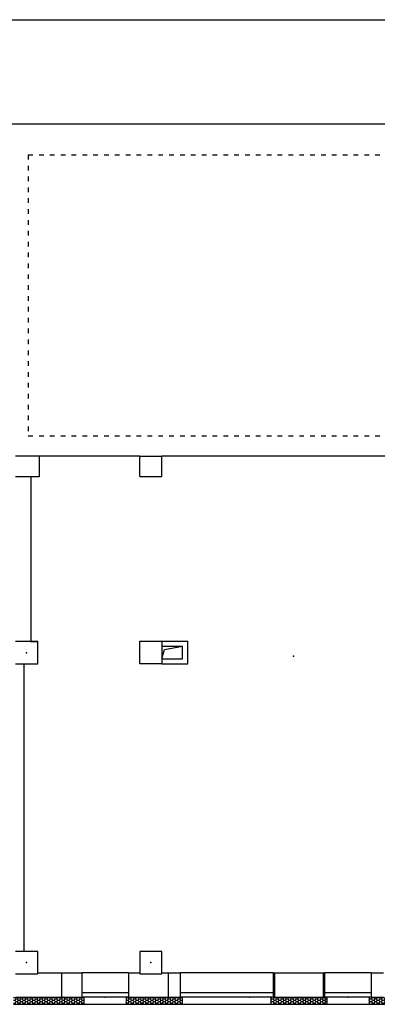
# Model space of a CAD drawing. Extents: x -196363 to 398972, y -489949 to -260582.
# Tile 120 of 256: x 210937 to 217862, y -479281 to -460249. Entities that reach past the tile are written whole.
import ezdxf

# ---------------------------------------------------------------- set-up
doc = ezdxf.new("R2010")
doc.units = 0
doc.header["$MEASUREMENT"] = 0
doc.linetypes.add('DASHED1', pattern=[1, 0.3, -0.4, 0.3])
for name, color, linetype in [('legenda', 1, 'Continuous'), ('navrh', 2, 'Continuous'), ('noszdiv', 1, 'Continuous'), ('tepizol', 8, 'Continuous'), ('texty', 1, 'Continuous')]:
    doc.layers.add(name, color=color, linetype=linetype)
pattern_1 = [(0, (583704.188, -350986), (47.625, 27.4963055), [-63.5, 31.75]), (60.000002, (583704.188, -350986), (-1.7e-06, 54.9926147), [31.75, -63.5]), (120.000003, (583704.188, -350986), (-47.625, 27.4963055), [-63.5, 31.75])]

msp = doc.modelspace()

# ---------------------------------------------------------------- hatches: boundary and pattern name
at = {"layer": 'tepizol', "linetype": 'Continuous', "ltscale": 300}
h = msp.add_hatch(dxfattribs=at)
h.set_pattern_fill('Plastev', color=1, scale=31.75, style=0, pattern_type=2)
h.set_pattern_definition(pattern_1)
h.paths.add_polyline_path([(212182.17188, -479280.9375), (212182.17188, -479140.9375), (212142.1875, -479140.9375), (211747.20312, -479140.9375), (210857.20312, -479140.9375), (210817.21875, -479140.9375), (210817.21875, -479280.9375)], flags=0)
h = msp.add_hatch(dxfattribs=at)
h.set_pattern_fill('Plastev', color=1, scale=31.75, style=0, pattern_type=2)
h.set_pattern_definition(pattern_1)
h.paths.add_polyline_path([(214082.21875, -479280.9375), (214082.21875, -479140.9375), (214042.17188, -479140.9375), (213812.1875, -479140.9375), (213042.20312, -479140.9375), (213002.17188, -479140.9375), (213002.17188, -479280.9375)], flags=0)
h = msp.add_hatch(dxfattribs=at)
h.set_pattern_fill('Plastev', color=1, scale=31.75, style=0, pattern_type=2)
h.set_pattern_definition(pattern_1)
h.paths.add_polyline_path([(216882.17188, -479280.9375), (216882.17188, -479140.9375), (216842.1875, -479140.9375), (216812.21875, -479140.9375), (215872.21875, -479140.9375), (215842.20312, -479140.9375), (215802.21875, -479140.9375), (215802.21875, -479280.9375)], flags=0)
h = msp.add_hatch(dxfattribs=at)
h.set_pattern_fill('Plastev', color=1, scale=31.75, style=0, pattern_type=2)
h.set_pattern_definition(pattern_1)
h.paths.add_polyline_path([(218782.15625, -479280.9375), (218782.15625, -479140.9375), (218742.17188, -479140.9375), (218622.21875, -479140.9375), (217982.20312, -479140.9375), (217742.20312, -479140.9375), (217702.15625, -479140.9375), (217702.15625, -479280.9375)], flags=0)

# ---------------------------------------------------------------- linework, layer by layer
at = {"layer": 'legenda', "color": 1, "linetype": 'Continuous', "ltscale": 600}
msp.add_line((198014.29688, -460248.59375, 8685.19922), (240014.17188, -460248.59375, 8685.19922), dxfattribs=at)
at = {"layer": 'navrh', "color": 1, "linetype": 'Continuous', "ltscale": 300}
for p, q in [((213692.1875, -472260.90625, 900), (214192.20312, -472260.90625, 900)), ((213692.1875, -472360.9375, 900), (214092.1875, -472360.9375, 900)), ((213740.01562, -472422.53125, 900), (214092.1875, -472360.9375, 900)), ((214092.1875, -472600.9375, 900), (214092.1875, -472360.9375, 900)), ((214192.20312, -472700.9375, 900), (214192.20312, -472260.90625, 900)), ((213692.1875, -472600.9375, 900), (213740.01562, -472422.53125, 900)), ((213692.1875, -472600.9375, 900), (214092.1875, -472600.9375, 900)), ((213692.1875, -472700.9375, 900), (214192.20312, -472700.9375, 900)), ((211747.20312, -478670.9375, 900), (212142.1875, -478670.9375, 900)), ((212142.1875, -478670.9375, 900), (212142.1875, -479140.9375, 900)), ((213042.20312, -478670.9375, 2547.59985), (212142.1875, -478670.9375, 2547.59985)), ((213042.20312, -478670.9375, 900), (213042.20312, -479140.9375, 900)), ((213042.20312, -478670.9375, 900), (213042.20312, -478670.9375, 900)), ((213812.1875, -478670.9375, 900), (214042.17188, -478670.9375, 900)), ((214042.17188, -478670.9375, 900), (214042.17188, -479140.9375, 900)), ((215842.20312, -478670.9375, 2547.59985), (214042.17188, -478670.9375, 2547.59985)), ((215842.20312, -478670.9375, 900), (215842.20312, -479140.9375, 900)), ((215842.20312, -478670.9375, 900), (215872.21875, -478670.9375, 900)), ((216812.21875, -478670.9375, 900), (216842.1875, -478670.9375, 900)), ((216842.1875, -478670.9375, 900), (216842.1875, -479140.9375, 900)), ((217742.20312, -478670.9375, 2547.59985), (216842.1875, -478670.9375, 2547.59985)), ((217742.20312, -478670.9375, 900), (217742.20312, -479140.9375, 900)), ((217742.20312, -478670.9375, 900), (217982.20312, -478670.9375, 900)), ((211747.20312, -479140.9375, 900), (212142.1875, -479140.9375, 900)), ((213042.20312, -479060.90625, 2547.59985), (212142.1875, -479060.90625, 2547.59985)), ((213042.20312, -479140.9375, 2547.59985), (212142.1875, -479140.9375, 2547.59985)), ((212182.17188, -479140.9375, 900), (212182.17188, -479280.9375, 900)), ((213002.17188, -479140.9375, 900), (213002.17188, -479280.9375, 900)), ((213042.20312, -479140.9375, 900), (213042.20312, -479140.9375, 900)), ((213812.1875, -479140.9375, 900), (214042.17188, -479140.9375, 900)), ((215842.20312, -479060.90625, 2547.59985), (214042.17188, -479060.90625, 2547.59985)), ((215842.20312, -479140.9375, 2547.59985), (214042.17188, -479140.9375, 2547.59985)), ((214082.21875, -479140.9375, 900), (214082.21875, -479280.9375, 900)), ((215802.21875, -479140.9375, 900), (215802.21875, -479280.9375, 900)), ((215842.20312, -479140.9375, 900), (215872.21875, -479140.9375, 900)), ((216812.21875, -479140.9375, 900), (216842.1875, -479140.9375, 900)), ((217742.20312, -479060.90625, 2547.59985), (216842.1875, -479060.90625, 2547.59985)), ((217742.20312, -479140.9375, 2547.59985), (216842.1875, -479140.9375, 2547.59985)), ((216882.17188, -479140.9375, 900), (216882.17188, -479280.9375, 900)), ((217702.15625, -479140.9375, 900), (217702.15625, -479280.9375, 900)), ((217742.20312, -479140.9375, 900), (217982.20312, -479140.9375, 900)), ((210817.21875, -479280.9375, 900), (212182.17188, -479280.9375, 900)), ((212182.17188, -479280.9375, 2547.59985), (213002.17188, -479280.9375, 2547.59985)), ((213002.17188, -479280.9375, 900), (214082.21875, -479280.9375, 900)), ((214082.21875, -479280.9375, 2547.59985), (215802.21875, -479280.9375, 2547.59985)), ((215802.21875, -479280.9375, 900), (216882.17188, -479280.9375, 900)), ((216882.17188, -479280.9375, 2547.59985), (217702.15625, -479280.9375, 2547.59985)), ((217702.15625, -479280.9375, 900), (218782.15625, -479280.9375, 900))]:
    msp.add_line(p, q, dxfattribs=at)
for p in [(212592.20312, -479140.9375, 1723.80005), (215392.20312, -479140.9375, 1723.80005), (217292.1875, -479140.9375, 1723.80005)]:
    msp.add_point(p, dxfattribs=at)
at = {"layer": 'noszdiv', "color": 1, "linetype": 'Continuous', "ltscale": 300}
for p, q in [((210502.20312, -462260.9375, 900), (224627.1875, -462260.9375, 900)), ((211312.17188, -468685.96875, 900), (210857.20312, -468685.96875, 900)), ((213262.21875, -468685.96875, 900), (211312.17188, -468685.96875, 900)), ((211312.17188, -468685.96875, 900), (211312.17188, -469085.90625, 900)), ((213262.21875, -469080.90625, 900), (213262.21875, -468685.96875, 900)), ((213262.21875, -468685.96875, 900), (213692.1875, -468685.96875, 900)), ((218042.1875, -468685.96875, 900), (213692.1875, -468685.96875, 900)), ((213692.1875, -469080.90625, 900), (213692.1875, -468685.96875, 900)), ((211152.1875, -469085.90625, 900), (210857.20312, -469085.90625, 900)), ((211152.1875, -469085.90625, 900), (211152.1875, -472270.9375, 900)), ((211312.17188, -469085.90625, 900), (211152.1875, -469085.90625, 900)), ((213262.21875, -469080.90625, 900), (213692.1875, -469080.90625, 900)), ((211287.21875, -472270.9375, 900), (210857.20312, -472270.9375, 900)), ((211152.1875, -472270.9375, 900), (211287.21875, -472270.9375, 900)), ((211287.21875, -472550.9375, 900), (211287.21875, -472270.9375, 900)), ((211287.21875, -472700.9375, 900), (211287.21875, -472270.9375, 900)), ((213262.21875, -472700.9375, 900), (213262.21875, -472260.90625, 900)), ((213262.21875, -472260.90625, 900), (213692.1875, -472260.90625, 900)), ((213692.1875, -472260.90625, 900), (213692.1875, -472700.9375, 900)), ((210857.20312, -472700.9375, 900), (211287.21875, -472700.9375, 900)), ((211017.20312, -472700.9375, 900), (211017.20312, -478260.90625, 900)), ((213692.1875, -472700.9375, 900), (213262.21875, -472700.9375, 900)), ((211017.20312, -478260.90625, 900), (210857.20312, -478260.90625, 900)), ((211287.21875, -478260.90625, 900), (211017.20312, -478260.90625, 900)), ((211287.21875, -478690.875, 900), (211287.21875, -478260.90625, 900)), ((213692.1875, -478260.90625, 900), (213262.21875, -478260.90625, 900)), ((213262.21875, -478260.90625, 900), (213262.21875, -478690.875, 900)), ((213692.1875, -478690.875, 900), (213692.1875, -478260.90625, 900)), ((210857.20312, -478690.875, 900), (211287.21875, -478690.875, 900)), ((211287.21875, -478670.9375, 900), (211747.20312, -478670.9375, 900)), ((211747.20312, -478670.9375, 900), (211747.20312, -479140.9375, 900)), ((213042.20312, -478670.9375, 900), (213262.21875, -478670.9375, 900)), ((213042.20312, -478670.9375, 900), (213042.20312, -479140.9375, 900)), ((213262.21875, -478690.875, 900), (213692.1875, -478690.875, 900)), ((213692.1875, -478670.9375, 900), (213812.1875, -478670.9375, 900)), ((213812.1875, -478670.9375, 900), (213812.1875, -479140.9375, 900)), ((215872.21875, -478670.9375, 900), (216812.21875, -478670.9375, 900)), ((215872.21875, -478670.9375, 900), (215872.21875, -479140.9375, 900)), ((216812.21875, -478670.9375, 900), (216812.21875, -479140.9375, 900)), ((210857.20312, -479140.9375, 900), (211747.20312, -479140.9375, 900)), ((213042.20312, -479140.9375, 900), (213812.1875, -479140.9375, 900)), ((215872.21875, -479140.9375, 900), (216812.21875, -479140.9375, 900))]:
    msp.add_line(p, q, dxfattribs=at)
at = {"layer": 'noszdiv', "color": 1, "linetype": 'DASHED1', "ltscale": 300}
for p, q in [((211102.17188, -462860.9375, 900), (211102.17188, -468290.90625, 900)), ((211102.17188, -462860.9375, 900), (222517.20312, -462860.9375, 900)), ((211102.17188, -468290.90625, 900), (222517.20312, -468290.90625, 900))]:
    msp.add_line(p, q, dxfattribs=at)
at = {"layer": 'noszdiv', "color": 1, "linetype": 'Continuous', "ltscale": 300}
for p in [(211072.21875, -472485.9375, 900), (211072.21875, -478475.875, 900), (213477.17188, -478475.875, 900)]:
    msp.add_point(p, dxfattribs=at)
at = {"layer": 'texty', "color": 1, "linetype": 'Continuous', "ltscale": 300}
msp.add_point((216237.09375, -472549.78125, 2623.80005), dxfattribs=at)

doc.saveas('drawing.dxf')
